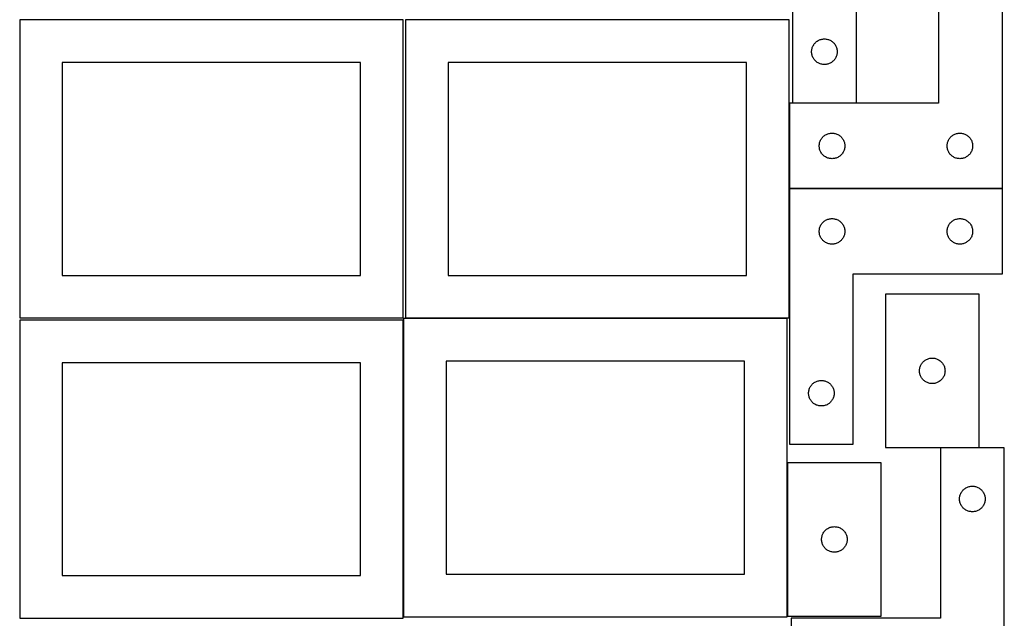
# Model space of a CAD drawing. Header units: millimetres. Extents: x 7 to 1243, y 7 to 2493.
# Tile 4 of 20: x 550 to 1243, y 430 to 851. Entities that reach past the tile are written whole.
import ezdxf

# ---------------------------------------------------------------- set-up
doc = ezdxf.new("R2010")
doc.units = ezdxf.units.MM
doc.layers.add('COMMON', color=5, linetype='CONTINUOUS', true_color=0x0000ff)
doc.layers.add('CUT', color=7, linetype='CONTINUOUS', true_color=0x000000)

msp = doc.modelspace()

# ---------------------------------------------------------------- linework, layer by layer
at = {"layer": 'COMMON'}
for p, q in [((1241.332885, 732.172326), (1091.332885, 732.172326)), ((1089.889366, 539.0918), (1089.889366, 431.0918))]:
    msp.add_line(p, q, dxfattribs=at)
at = {"layer": 'CUT'}
for p, q in [((1093.487454, 972.617057), (1093.487454, 792.617057)), ((1138.487454, 792.617057), (1138.487454, 912.617057)), ((1196.332885, 912.272326), (1196.332885, 792.272326)), ((1241.332885, 732.272326), (1241.332885, 912.272326)), ((819.562864, 851.083864), (549.562864, 851.083864)), ((549.562864, 851.083864), (549.562864, 641.083864)), ((819.562864, 641.083864), (819.562864, 851.083864)), ((1091.083738, 851.083864), (821.083738, 851.083864)), ((821.083738, 851.083864), (821.083738, 641.083864)), ((1091.083738, 641.083864), (1091.083738, 851.083864)), ((1107.465083, 831.510013), (1107.672538, 832.061208)), ((1107.672538, 832.061208), (1107.915599, 832.597656)), ((1107.915599, 832.597656), (1108.193225, 833.117057)), ((1108.193225, 833.117057), (1108.504228, 833.617189)), ((1108.504228, 833.617189), (1108.847274, 834.09591)), ((1108.847274, 834.09591), (1109.220896, 834.55117)), ((1109.220896, 834.55117), (1109.623493, 834.981018)), ((1109.623493, 834.981018), (1110.053342, 835.383616)), ((1110.053342, 835.383616), (1110.508601, 835.757237)), ((1110.508601, 835.757237), (1110.987322, 836.100284)), ((1110.987322, 836.100284), (1111.487454, 836.411286)), ((1111.487454, 836.411286), (1112.006856, 836.688912)), ((1112.006856, 836.688912), (1112.543303, 836.931973)), ((1112.543303, 836.931973), (1113.094499, 837.139429)), ((1113.094499, 837.139429), (1113.658083, 837.31039)), ((1113.658083, 837.31039), (1114.231641, 837.444125)), ((1114.231641, 837.444125), (1114.812718, 837.540061)), ((1114.812718, 837.540061), (1115.398826, 837.597788)), ((1115.398826, 837.597788), (1115.987454, 837.617057)), ((1115.987454, 837.617057), (1116.576082, 837.597788)), ((1116.576082, 837.597788), (1117.16219, 837.540061)), ((1117.16219, 837.540061), (1117.743267, 837.444125)), ((1117.743267, 837.444125), (1118.316826, 837.31039)), ((1118.316826, 837.31039), (1118.880409, 837.139429)), ((1118.880409, 837.139429), (1119.431605, 836.931973)), ((1119.431605, 836.931973), (1119.968052, 836.688912)), ((1119.968052, 836.688912), (1120.487454, 836.411286)), ((1120.487454, 836.411286), (1120.987586, 836.100284)), ((1120.987586, 836.100284), (1121.466307, 835.757237)), ((1121.466307, 835.757237), (1121.921566, 835.383616)), ((1121.921566, 835.383616), (1122.351415, 834.981018)), ((1122.351415, 834.981018), (1122.754012, 834.55117)), ((1122.754012, 834.55117), (1123.127634, 834.09591)), ((1123.127634, 834.09591), (1123.470681, 833.617189)), ((1123.470681, 833.617189), (1123.781683, 833.117057)), ((1123.781683, 833.117057), (1124.059309, 832.597656)), ((1124.059309, 832.597656), (1124.30237, 832.061208)), ((1124.30237, 832.061208), (1124.509825, 831.510013)), ((1106.987454, 828.617057), (1107.006724, 829.205686)), ((1107.006724, 828.028429), (1106.987454, 828.617057)), ((1107.006724, 829.205686), (1107.06445, 829.791793)), ((1107.06445, 827.442322), (1107.006724, 828.028429)), ((1107.06445, 829.791793), (1107.160387, 830.37287)), ((1107.160387, 826.861245), (1107.06445, 827.442322)), ((1107.160387, 830.37287), (1107.294122, 830.946429)), ((1107.294122, 826.287686), (1107.160387, 826.861245)), ((1107.294122, 830.946429), (1107.465083, 831.510013)), ((1107.465083, 825.724102), (1107.294122, 826.287686)), ((1107.672538, 825.172907), (1107.465083, 825.724102)), ((1107.915599, 824.636459), (1107.672538, 825.172907)), ((1124.30237, 825.172907), (1124.059309, 824.636459)), ((1124.509825, 825.724102), (1124.30237, 825.172907)), ((1124.509825, 831.510013), (1124.680787, 830.946429)), ((1124.680787, 826.287686), (1124.509825, 825.724102)), ((1124.680787, 830.946429), (1124.814522, 830.37287)), ((1124.814522, 826.861245), (1124.680787, 826.287686)), ((1124.814522, 830.37287), (1124.910458, 829.791793)), ((1124.910458, 827.442322), (1124.814522, 826.861245)), ((1124.910458, 829.791793), (1124.968184, 829.205686)), ((1124.968184, 828.028429), (1124.910458, 827.442322)), ((1124.968184, 829.205686), (1124.987454, 828.617057)), ((1124.987454, 828.617057), (1124.968184, 828.028429)), ((789.562864, 821.083864), (579.562864, 821.083864)), ((579.562864, 821.083864), (579.562864, 671.083864)), ((789.562864, 671.083864), (789.562864, 821.083864)), ((1061.083738, 821.083864), (851.083738, 821.083864)), ((851.083738, 821.083864), (851.083738, 671.083864)), ((1061.083738, 671.083864), (1061.083738, 821.083864)), ((1108.193225, 824.117057), (1107.915599, 824.636459)), ((1108.504228, 823.616925), (1108.193225, 824.117057)), ((1108.847274, 823.138205), (1108.504228, 823.616925)), ((1109.220896, 822.682945), (1108.847274, 823.138205)), ((1109.623493, 822.253096), (1109.220896, 822.682945)), ((1110.053342, 821.850499), (1109.623493, 822.253096)), ((1110.508601, 821.476877), (1110.053342, 821.850499)), ((1110.987322, 821.133831), (1110.508601, 821.476877)), ((1111.487454, 820.822829), (1110.987322, 821.133831)), ((1112.006856, 820.545203), (1111.487454, 820.822829)), ((1112.543303, 820.302142), (1112.006856, 820.545203)), ((1113.094499, 820.094686), (1112.543303, 820.302142)), ((1113.658083, 819.923725), (1113.094499, 820.094686)), ((1114.231641, 819.78999), (1113.658083, 819.923725)), ((1114.812718, 819.694054), (1114.231641, 819.78999)), ((1115.398826, 819.636327), (1114.812718, 819.694054)), ((1115.987454, 819.617057), (1115.398826, 819.636327)), ((1116.576082, 819.636327), (1115.987454, 819.617057)), ((1117.16219, 819.694054), (1116.576082, 819.636327)), ((1117.743267, 819.78999), (1117.16219, 819.694054)), ((1118.316826, 819.923725), (1117.743267, 819.78999)), ((1118.880409, 820.094686), (1118.316826, 819.923725)), ((1119.431605, 820.302142), (1118.880409, 820.094686)), ((1119.968052, 820.545203), (1119.431605, 820.302142)), ((1120.487454, 820.822829), (1119.968052, 820.545203)), ((1120.987586, 821.133831), (1120.487454, 820.822829)), ((1121.466307, 821.476877), (1120.987586, 821.133831)), ((1121.921566, 821.850499), (1121.466307, 821.476877)), ((1122.351415, 822.253096), (1121.921566, 821.850499)), ((1122.754012, 822.682945), (1122.351415, 822.253096)), ((1123.127634, 823.138205), (1122.754012, 822.682945)), ((1123.470681, 823.616925), (1123.127634, 823.138205)), ((1123.781683, 824.117057), (1123.470681, 823.616925)), ((1124.059309, 824.636459), (1123.781683, 824.117057)), ((1196.332885, 792.272326), (1091.332885, 792.272326)), ((1091.332885, 792.272326), (1091.332885, 732.272326)), ((1093.487454, 792.617057), (1138.487454, 792.617057)), ((1115.398772, 769.038884), (1115.854032, 769.412506)), ((1115.854032, 769.412506), (1116.332753, 769.755553)), ((1116.332753, 769.755553), (1116.832885, 770.066555)), ((1116.832885, 770.066555), (1117.352286, 770.344181)), ((1117.352286, 770.344181), (1117.888734, 770.587242)), ((1117.888734, 770.587242), (1118.439929, 770.794697)), ((1118.439929, 770.794697), (1119.003513, 770.965658)), ((1119.003513, 770.965658), (1119.577072, 771.099394)), ((1119.577072, 771.099394), (1120.158149, 771.19533)), ((1120.158149, 771.19533), (1120.744256, 771.253056)), ((1120.744256, 771.253056), (1121.332885, 771.272326)), ((1121.332885, 771.272326), (1121.921513, 771.253056)), ((1121.921513, 771.253056), (1122.50762, 771.19533)), ((1122.50762, 771.19533), (1123.088698, 771.099394)), ((1123.088698, 771.099394), (1123.662256, 770.965658)), ((1123.662256, 770.965658), (1124.22584, 770.794697)), ((1124.22584, 770.794697), (1124.777036, 770.587242)), ((1124.777036, 770.587242), (1125.313483, 770.344181)), ((1125.313483, 770.344181), (1125.832885, 770.066555)), ((1125.832885, 770.066555), (1126.333017, 769.755553)), ((1126.333017, 769.755553), (1126.811737, 769.412506)), ((1126.811737, 769.412506), (1127.266997, 769.038884)), ((1205.398772, 769.038884), (1205.854032, 769.412506)), ((1205.854032, 769.412506), (1206.332753, 769.755553)), ((1206.332753, 769.755553), (1206.832885, 770.066555)), ((1206.832885, 770.066555), (1207.352286, 770.344181)), ((1207.352286, 770.344181), (1207.888734, 770.587242)), ((1207.888734, 770.587242), (1208.439929, 770.794697)), ((1208.439929, 770.794697), (1209.003513, 770.965658)), ((1209.003513, 770.965658), (1209.577072, 771.099394)), ((1209.577072, 771.099394), (1210.158149, 771.19533)), ((1210.158149, 771.19533), (1210.744256, 771.253056)), ((1210.744256, 771.253056), (1211.332885, 771.272326)), ((1211.332885, 771.272326), (1211.921513, 771.253056)), ((1211.921513, 771.253056), (1212.50762, 771.19533)), ((1212.50762, 771.19533), (1213.088698, 771.099394)), ((1213.088698, 771.099394), (1213.662256, 770.965658)), ((1213.662256, 770.965658), (1214.22584, 770.794697)), ((1214.22584, 770.794697), (1214.777036, 770.587242)), ((1214.777036, 770.587242), (1215.313483, 770.344181)), ((1215.313483, 770.344181), (1215.832885, 770.066555)), ((1215.832885, 770.066555), (1216.333017, 769.755553)), ((1216.333017, 769.755553), (1216.811737, 769.412506)), ((1216.811737, 769.412506), (1217.266997, 769.038884)), ((1112.332885, 762.272326), (1112.352154, 762.860954)), ((1112.352154, 762.860954), (1112.409881, 763.447062)), ((1112.409881, 763.447062), (1112.505817, 764.028139)), ((1112.505817, 764.028139), (1112.639552, 764.601697)), ((1112.639552, 764.601697), (1112.810513, 765.165281)), ((1112.810513, 765.165281), (1113.017969, 765.716477)), ((1113.017969, 765.716477), (1113.26103, 766.252924)), ((1113.26103, 766.252924), (1113.538656, 766.772326)), ((1113.538656, 766.772326), (1113.849658, 767.272458)), ((1113.849658, 767.272458), (1114.192705, 767.751179)), ((1114.192705, 767.751179), (1114.566326, 768.206438)), ((1114.566326, 768.206438), (1114.968924, 768.636287)), ((1114.968924, 768.636287), (1115.398772, 769.038884)), ((1127.266997, 769.038884), (1127.696846, 768.636287)), ((1127.696846, 768.636287), (1128.099443, 768.206438)), ((1128.099443, 768.206438), (1128.473065, 767.751179)), ((1128.473065, 767.751179), (1128.816111, 767.272458)), ((1128.816111, 767.272458), (1129.127113, 766.772326)), ((1129.127113, 766.772326), (1129.404739, 766.252924)), ((1129.404739, 766.252924), (1129.6478, 765.716477)), ((1129.6478, 765.716477), (1129.855256, 765.165281)), ((1129.855256, 765.165281), (1130.026217, 764.601697)), ((1130.026217, 764.601697), (1130.159952, 764.028139)), ((1130.159952, 764.028139), (1130.255888, 763.447062)), ((1130.255888, 763.447062), (1130.313615, 762.860954)), ((1130.313615, 762.860954), (1130.332885, 762.272326)), ((1202.332885, 762.272326), (1202.352154, 762.860954)), ((1202.352154, 762.860954), (1202.409881, 763.447062)), ((1202.409881, 763.447062), (1202.505817, 764.028139)), ((1202.505817, 764.028139), (1202.639552, 764.601697)), ((1202.639552, 764.601697), (1202.810513, 765.165281)), ((1202.810513, 765.165281), (1203.017969, 765.716477)), ((1203.017969, 765.716477), (1203.26103, 766.252924)), ((1203.26103, 766.252924), (1203.538656, 766.772326)), ((1203.538656, 766.772326), (1203.849658, 767.272458)), ((1203.849658, 767.272458), (1204.192705, 767.751179)), ((1204.192705, 767.751179), (1204.566326, 768.206438)), ((1204.566326, 768.206438), (1204.968924, 768.636287)), ((1204.968924, 768.636287), (1205.398772, 769.038884)), ((1217.266997, 769.038884), (1217.696846, 768.636287)), ((1217.696846, 768.636287), (1218.099443, 768.206438)), ((1218.099443, 768.206438), (1218.473065, 767.751179)), ((1218.473065, 767.751179), (1218.816111, 767.272458)), ((1218.816111, 767.272458), (1219.127113, 766.772326)), ((1219.127113, 766.772326), (1219.404739, 766.252924)), ((1219.404739, 766.252924), (1219.6478, 765.716477)), ((1219.6478, 765.716477), (1219.855256, 765.165281)), ((1219.855256, 765.165281), (1220.026217, 764.601697)), ((1220.026217, 764.601697), (1220.159952, 764.028139)), ((1220.159952, 764.028139), (1220.255888, 763.447062)), ((1220.255888, 763.447062), (1220.313615, 762.860954)), ((1220.313615, 762.860954), (1220.332885, 762.272326)), ((1112.352154, 761.683698), (1112.332885, 762.272326)), ((1112.409881, 761.09759), (1112.352154, 761.683698)), ((1112.505817, 760.516513), (1112.409881, 761.09759)), ((1112.639552, 759.942955), (1112.505817, 760.516513)), ((1112.810513, 759.379371), (1112.639552, 759.942955)), ((1113.017969, 758.828175), (1112.810513, 759.379371)), ((1113.26103, 758.291728), (1113.017969, 758.828175)), ((1113.538656, 757.772326), (1113.26103, 758.291728)), ((1113.849658, 757.272194), (1113.538656, 757.772326)), ((1114.192705, 756.793473), (1113.849658, 757.272194)), ((1114.566326, 756.338214), (1114.192705, 756.793473)), ((1114.968924, 755.908365), (1114.566326, 756.338214)), ((1115.398772, 755.505768), (1114.968924, 755.908365)), ((1115.854032, 755.132146), (1115.398772, 755.505768)), ((1127.266997, 755.505768), (1126.811737, 755.132146)), ((1127.696846, 755.908365), (1127.266997, 755.505768)), ((1128.099443, 756.338214), (1127.696846, 755.908365)), ((1128.473065, 756.793473), (1128.099443, 756.338214)), ((1128.816111, 757.272194), (1128.473065, 756.793473)), ((1129.127113, 757.772326), (1128.816111, 757.272194)), ((1129.404739, 758.291728), (1129.127113, 757.772326)), ((1129.6478, 758.828175), (1129.404739, 758.291728)), ((1129.855256, 759.379371), (1129.6478, 758.828175)), ((1130.026217, 759.942955), (1129.855256, 759.379371)), ((1130.159952, 760.516513), (1130.026217, 759.942955)), ((1130.255888, 761.09759), (1130.159952, 760.516513)), ((1130.313615, 761.683698), (1130.255888, 761.09759)), ((1130.332885, 762.272326), (1130.313615, 761.683698)), ((1202.352154, 761.683698), (1202.332885, 762.272326)), ((1202.409881, 761.09759), (1202.352154, 761.683698)), ((1202.505817, 760.516513), (1202.409881, 761.09759)), ((1202.639552, 759.942955), (1202.505817, 760.516513)), ((1202.810513, 759.379371), (1202.639552, 759.942955)), ((1203.017969, 758.828175), (1202.810513, 759.379371)), ((1203.26103, 758.291728), (1203.017969, 758.828175)), ((1203.538656, 757.772326), (1203.26103, 758.291728)), ((1203.849658, 757.272194), (1203.538656, 757.772326)), ((1204.192705, 756.793473), (1203.849658, 757.272194)), ((1204.566326, 756.338214), (1204.192705, 756.793473)), ((1204.968924, 755.908365), (1204.566326, 756.338214)), ((1205.398772, 755.505768), (1204.968924, 755.908365)), ((1205.854032, 755.132146), (1205.398772, 755.505768)), ((1217.266997, 755.505768), (1216.811737, 755.132146)), ((1217.696846, 755.908365), (1217.266997, 755.505768)), ((1218.099443, 756.338214), (1217.696846, 755.908365)), ((1218.473065, 756.793473), (1218.099443, 756.338214)), ((1218.816111, 757.272194), (1218.473065, 756.793473)), ((1219.127113, 757.772326), (1218.816111, 757.272194)), ((1219.404739, 758.291728), (1219.127113, 757.772326)), ((1219.6478, 758.828175), (1219.404739, 758.291728)), ((1219.855256, 759.379371), (1219.6478, 758.828175)), ((1220.026217, 759.942955), (1219.855256, 759.379371)), ((1220.159952, 760.516513), (1220.026217, 759.942955)), ((1220.255888, 761.09759), (1220.159952, 760.516513)), ((1220.313615, 761.683698), (1220.255888, 761.09759)), ((1220.332885, 762.272326), (1220.313615, 761.683698)), ((1116.332753, 754.789099), (1115.854032, 755.132146)), ((1116.832885, 754.478097), (1116.332753, 754.789099)), ((1117.352286, 754.200471), (1116.832885, 754.478097)), ((1117.888734, 753.95741), (1117.352286, 754.200471)), ((1118.439929, 753.749955), (1117.888734, 753.95741)), ((1119.003513, 753.578994), (1118.439929, 753.749955)), ((1119.577072, 753.445258), (1119.003513, 753.578994)), ((1120.158149, 753.349322), (1119.577072, 753.445258)), ((1120.744256, 753.291596), (1120.158149, 753.349322)), ((1121.332885, 753.272326), (1120.744256, 753.291596)), ((1121.921513, 753.291596), (1121.332885, 753.272326)), ((1122.50762, 753.349322), (1121.921513, 753.291596)), ((1123.088698, 753.445258), (1122.50762, 753.349322)), ((1123.662256, 753.578994), (1123.088698, 753.445258)), ((1124.22584, 753.749955), (1123.662256, 753.578994)), ((1124.777036, 753.95741), (1124.22584, 753.749955)), ((1125.313483, 754.200471), (1124.777036, 753.95741)), ((1125.832885, 754.478097), (1125.313483, 754.200471)), ((1126.333017, 754.789099), (1125.832885, 754.478097)), ((1126.811737, 755.132146), (1126.333017, 754.789099)), ((1206.332753, 754.789099), (1205.854032, 755.132146)), ((1206.832885, 754.478097), (1206.332753, 754.789099)), ((1207.352286, 754.200471), (1206.832885, 754.478097)), ((1207.888734, 753.95741), (1207.352286, 754.200471)), ((1208.439929, 753.749955), (1207.888734, 753.95741)), ((1209.003513, 753.578994), (1208.439929, 753.749955)), ((1209.577072, 753.445258), (1209.003513, 753.578994)), ((1210.158149, 753.349322), (1209.577072, 753.445258)), ((1210.744256, 753.291596), (1210.158149, 753.349322)), ((1211.332885, 753.272326), (1210.744256, 753.291596)), ((1211.921513, 753.291596), (1211.332885, 753.272326)), ((1212.50762, 753.349322), (1211.921513, 753.291596)), ((1213.088698, 753.445258), (1212.50762, 753.349322)), ((1213.662256, 753.578994), (1213.088698, 753.445258)), ((1214.22584, 753.749955), (1213.662256, 753.578994)), ((1214.777036, 753.95741), (1214.22584, 753.749955)), ((1215.313483, 754.200471), (1214.777036, 753.95741)), ((1215.832885, 754.478097), (1215.313483, 754.200471)), ((1216.333017, 754.789099), (1215.832885, 754.478097)), ((1216.811737, 755.132146), (1216.333017, 754.789099)), ((1091.332885, 732.272326), (1241.332885, 732.272326)), ((1091.332885, 732.072325), (1091.332885, 552.072325)), ((1241.332885, 732.072325), (1091.332885, 732.072325)), ((1241.332885, 672.072325), (1241.332885, 732.072325)), ((1113.538656, 706.572325), (1113.849658, 707.072457)), ((1113.849658, 707.072457), (1114.192705, 707.551178)), ((1114.192705, 707.551178), (1114.566326, 708.006437)), ((1114.566326, 708.006437), (1114.968924, 708.436286)), ((1114.968924, 708.436286), (1115.398772, 708.838883)), ((1115.398772, 708.838883), (1115.854032, 709.212505)), ((1115.854032, 709.212505), (1116.332753, 709.555552)), ((1116.332753, 709.555552), (1116.832885, 709.866554)), ((1116.832885, 709.866554), (1117.352286, 710.14418)), ((1117.352286, 710.14418), (1117.888734, 710.387241)), ((1117.888734, 710.387241), (1118.439929, 710.594696)), ((1118.439929, 710.594696), (1119.003513, 710.765657)), ((1119.003513, 710.765657), (1119.577072, 710.899393)), ((1119.577072, 710.899393), (1120.158149, 710.995329)), ((1120.158149, 710.995329), (1120.744256, 711.053055)), ((1120.744256, 711.053055), (1121.332885, 711.072325)), ((1121.332885, 711.072325), (1121.921513, 711.053055)), ((1121.921513, 711.053055), (1122.50762, 710.995329)), ((1122.50762, 710.995329), (1123.088698, 710.899393)), ((1123.088698, 710.899393), (1123.662256, 710.765657)), ((1123.662256, 710.765657), (1124.22584, 710.594696)), ((1124.22584, 710.594696), (1124.777036, 710.387241)), ((1124.777036, 710.387241), (1125.313483, 710.14418)), ((1125.313483, 710.14418), (1125.832885, 709.866554)), ((1125.832885, 709.866554), (1126.333017, 709.555552)), ((1126.333017, 709.555552), (1126.811737, 709.212505)), ((1126.811737, 709.212505), (1127.266997, 708.838883)), ((1127.266997, 708.838883), (1127.696846, 708.436286)), ((1127.696846, 708.436286), (1128.099443, 708.006437)), ((1128.099443, 708.006437), (1128.473065, 707.551178)), ((1128.473065, 707.551178), (1128.816111, 707.072457)), ((1128.816111, 707.072457), (1129.127113, 706.572325)), ((1203.538656, 706.572325), (1203.849658, 707.072457)), ((1203.849658, 707.072457), (1204.192705, 707.551178)), ((1204.192705, 707.551178), (1204.566326, 708.006437)), ((1204.566326, 708.006437), (1204.968924, 708.436286)), ((1204.968924, 708.436286), (1205.398772, 708.838883)), ((1205.398772, 708.838883), (1205.854032, 709.212505)), ((1205.854032, 709.212505), (1206.332753, 709.555552)), ((1206.332753, 709.555552), (1206.832885, 709.866554)), ((1206.832885, 709.866554), (1207.352286, 710.14418)), ((1207.352286, 710.14418), (1207.888734, 710.387241)), ((1207.888734, 710.387241), (1208.439929, 710.594696)), ((1208.439929, 710.594696), (1209.003513, 710.765657)), ((1209.003513, 710.765657), (1209.577072, 710.899393)), ((1209.577072, 710.899393), (1210.158149, 710.995329)), ((1210.158149, 710.995329), (1210.744256, 711.053055)), ((1210.744256, 711.053055), (1211.332885, 711.072325)), ((1211.332885, 711.072325), (1211.921513, 711.053055)), ((1211.921513, 711.053055), (1212.50762, 710.995329)), ((1212.50762, 710.995329), (1213.088698, 710.899393)), ((1213.088698, 710.899393), (1213.662256, 710.765657)), ((1213.662256, 710.765657), (1214.22584, 710.594696)), ((1214.22584, 710.594696), (1214.777036, 710.387241)), ((1214.777036, 710.387241), (1215.313483, 710.14418)), ((1215.313483, 710.14418), (1215.832885, 709.866554)), ((1215.832885, 709.866554), (1216.333017, 709.555552)), ((1216.333017, 709.555552), (1216.811737, 709.212505)), ((1216.811737, 709.212505), (1217.266997, 708.838883)), ((1217.266997, 708.838883), (1217.696846, 708.436286)), ((1217.696846, 708.436286), (1218.099443, 708.006437)), ((1218.099443, 708.006437), (1218.473065, 707.551178)), ((1218.473065, 707.551178), (1218.816111, 707.072457)), ((1218.816111, 707.072457), (1219.127113, 706.572325)), ((1112.332885, 702.072325), (1112.352154, 702.660953)), ((1112.352154, 701.483697), (1112.332885, 702.072325)), ((1112.352154, 702.660953), (1112.409881, 703.247061)), ((1112.409881, 700.897589), (1112.352154, 701.483697)), ((1112.409881, 703.247061), (1112.505817, 703.828138)), ((1112.505817, 700.316512), (1112.409881, 700.897589)), ((1112.505817, 703.828138), (1112.639552, 704.401696)), ((1112.639552, 699.742954), (1112.505817, 700.316512)), ((1112.639552, 704.401696), (1112.810513, 704.96528)), ((1112.810513, 704.96528), (1113.017969, 705.516476)), ((1113.017969, 705.516476), (1113.26103, 706.052923)), ((1113.26103, 706.052923), (1113.538656, 706.572325)), ((1129.127113, 706.572325), (1129.404739, 706.052923)), ((1129.404739, 706.052923), (1129.6478, 705.516476)), ((1129.6478, 705.516476), (1129.855256, 704.96528)), ((1129.855256, 704.96528), (1130.026217, 704.401696)), ((1130.026217, 704.401696), (1130.159952, 703.828138)), ((1130.159952, 700.316512), (1130.026217, 699.742954)), ((1130.159952, 703.828138), (1130.255888, 703.247061)), ((1130.255888, 700.897589), (1130.159952, 700.316512)), ((1130.255888, 703.247061), (1130.313615, 702.660953)), ((1130.313615, 701.483697), (1130.255888, 700.897589)), ((1130.313615, 702.660953), (1130.332885, 702.072325)), ((1130.332885, 702.072325), (1130.313615, 701.483697)), ((1202.332885, 702.072325), (1202.352154, 702.660953)), ((1202.352154, 701.483697), (1202.332885, 702.072325)), ((1202.352154, 702.660953), (1202.409881, 703.247061)), ((1202.409881, 700.897589), (1202.352154, 701.483697)), ((1202.409881, 703.247061), (1202.505817, 703.828138)), ((1202.505817, 700.316512), (1202.409881, 700.897589)), ((1202.505817, 703.828138), (1202.639552, 704.401696)), ((1202.639552, 699.742954), (1202.505817, 700.316512)), ((1202.639552, 704.401696), (1202.810513, 704.96528)), ((1202.810513, 704.96528), (1203.017969, 705.516476)), ((1203.017969, 705.516476), (1203.26103, 706.052923)), ((1203.26103, 706.052923), (1203.538656, 706.572325)), ((1219.127113, 706.572325), (1219.404739, 706.052923)), ((1219.404739, 706.052923), (1219.6478, 705.516476)), ((1219.6478, 705.516476), (1219.855256, 704.96528)), ((1219.855256, 704.96528), (1220.026217, 704.401696)), ((1220.026217, 704.401696), (1220.159952, 703.828138)), ((1220.159952, 700.316512), (1220.026217, 699.742954)), ((1220.159952, 703.828138), (1220.255888, 703.247061)), ((1220.255888, 700.897589), (1220.159952, 700.316512)), ((1220.255888, 703.247061), (1220.313615, 702.660953)), ((1220.313615, 701.483697), (1220.255888, 700.897589)), ((1220.313615, 702.660953), (1220.332885, 702.072325)), ((1220.332885, 702.072325), (1220.313615, 701.483697)), ((1112.810513, 699.17937), (1112.639552, 699.742954)), ((1113.017969, 698.628174), (1112.810513, 699.17937)), ((1113.26103, 698.091727), (1113.017969, 698.628174)), ((1113.538656, 697.572325), (1113.26103, 698.091727)), ((1113.849658, 697.072193), (1113.538656, 697.572325)), ((1114.192705, 696.593472), (1113.849658, 697.072193)), ((1114.566326, 696.138213), (1114.192705, 696.593472)), ((1114.968924, 695.708364), (1114.566326, 696.138213)), ((1115.398772, 695.305767), (1114.968924, 695.708364)), ((1115.854032, 694.932145), (1115.398772, 695.305767)), ((1116.332753, 694.589098), (1115.854032, 694.932145)), ((1116.832885, 694.278096), (1116.332753, 694.589098)), ((1117.352286, 694.00047), (1116.832885, 694.278096)), ((1117.888734, 693.757409), (1117.352286, 694.00047)), ((1118.439929, 693.549954), (1117.888734, 693.757409)), ((1119.003513, 693.378993), (1118.439929, 693.549954)), ((1119.577072, 693.245257), (1119.003513, 693.378993)), ((1120.158149, 693.149321), (1119.577072, 693.245257)), ((1120.744256, 693.091595), (1120.158149, 693.149321)), ((1121.332885, 693.072325), (1120.744256, 693.091595)), ((1121.921513, 693.091595), (1121.332885, 693.072325)), ((1122.50762, 693.149321), (1121.921513, 693.091595)), ((1123.088698, 693.245257), (1122.50762, 693.149321)), ((1123.662256, 693.378993), (1123.088698, 693.245257)), ((1124.22584, 693.549954), (1123.662256, 693.378993)), ((1124.777036, 693.757409), (1124.22584, 693.549954)), ((1125.313483, 694.00047), (1124.777036, 693.757409)), ((1125.832885, 694.278096), (1125.313483, 694.00047)), ((1126.333017, 694.589098), (1125.832885, 694.278096)), ((1126.811737, 694.932145), (1126.333017, 694.589098)), ((1127.266997, 695.305767), (1126.811737, 694.932145)), ((1127.696846, 695.708364), (1127.266997, 695.305767)), ((1128.099443, 696.138213), (1127.696846, 695.708364)), ((1128.473065, 696.593472), (1128.099443, 696.138213)), ((1128.816111, 697.072193), (1128.473065, 696.593472)), ((1129.127113, 697.572325), (1128.816111, 697.072193)), ((1129.404739, 698.091727), (1129.127113, 697.572325)), ((1129.6478, 698.628174), (1129.404739, 698.091727)), ((1129.855256, 699.17937), (1129.6478, 698.628174)), ((1130.026217, 699.742954), (1129.855256, 699.17937)), ((1202.810513, 699.17937), (1202.639552, 699.742954)), ((1203.017969, 698.628174), (1202.810513, 699.17937)), ((1203.26103, 698.091727), (1203.017969, 698.628174)), ((1203.538656, 697.572325), (1203.26103, 698.091727)), ((1203.849658, 697.072193), (1203.538656, 697.572325)), ((1204.192705, 696.593472), (1203.849658, 697.072193)), ((1204.566326, 696.138213), (1204.192705, 696.593472)), ((1204.968924, 695.708364), (1204.566326, 696.138213)), ((1205.398772, 695.305767), (1204.968924, 695.708364)), ((1205.854032, 694.932145), (1205.398772, 695.305767)), ((1206.332753, 694.589098), (1205.854032, 694.932145)), ((1206.832885, 694.278096), (1206.332753, 694.589098)), ((1207.352286, 694.00047), (1206.832885, 694.278096)), ((1207.888734, 693.757409), (1207.352286, 694.00047)), ((1208.439929, 693.549954), (1207.888734, 693.757409)), ((1209.003513, 693.378993), (1208.439929, 693.549954)), ((1209.577072, 693.245257), (1209.003513, 693.378993)), ((1210.158149, 693.149321), (1209.577072, 693.245257)), ((1210.744256, 693.091595), (1210.158149, 693.149321)), ((1211.332885, 693.072325), (1210.744256, 693.091595)), ((1211.921513, 693.091595), (1211.332885, 693.072325)), ((1212.50762, 693.149321), (1211.921513, 693.091595)), ((1213.088698, 693.245257), (1212.50762, 693.149321)), ((1213.662256, 693.378993), (1213.088698, 693.245257)), ((1214.22584, 693.549954), (1213.662256, 693.378993)), ((1214.777036, 693.757409), (1214.22584, 693.549954)), ((1215.313483, 694.00047), (1214.777036, 693.757409)), ((1215.832885, 694.278096), (1215.313483, 694.00047)), ((1216.333017, 694.589098), (1215.832885, 694.278096)), ((1216.811737, 694.932145), (1216.333017, 694.589098)), ((1217.266997, 695.305767), (1216.811737, 694.932145)), ((1217.696846, 695.708364), (1217.266997, 695.305767)), ((1218.099443, 696.138213), (1217.696846, 695.708364)), ((1218.473065, 696.593472), (1218.099443, 696.138213)), ((1218.816111, 697.072193), (1218.473065, 696.593472)), ((1219.127113, 697.572325), (1218.816111, 697.072193)), ((1219.404739, 698.091727), (1219.127113, 697.572325)), ((1219.6478, 698.628174), (1219.404739, 698.091727)), ((1219.855256, 699.17937), (1219.6478, 698.628174)), ((1220.026217, 699.742954), (1219.855256, 699.17937)), ((579.562864, 671.083864), (789.562864, 671.083864)), ((851.083738, 671.083864), (1061.083738, 671.083864)), ((1136.332885, 552.072325), (1136.332885, 672.072325)), ((1136.332885, 672.072325), (1241.332885, 672.072325)), ((1158.868915, 657.83313), (1158.868915, 549.83313)), ((1224.868915, 657.83313), (1158.868915, 657.83313)), ((1224.868915, 549.83313), (1224.868915, 657.83313)), ((549.562864, 641.083864), (819.562864, 641.083864)), ((819.562864, 639.562929), (549.562864, 639.562929)), ((549.562864, 639.562929), (549.562864, 429.562929)), ((819.562864, 429.562929), (819.562864, 639.562929)), ((1089.789366, 640.644045), (819.789366, 640.644045)), ((819.789366, 640.644045), (819.789366, 430.644045)), ((821.083738, 641.083864), (1091.083738, 641.083864)), ((1089.789366, 430.644045), (1089.789366, 640.644045)), ((1059.789366, 610.644045), (849.789366, 610.644045)), ((849.789366, 610.644045), (849.789366, 460.644045)), ((1059.789366, 460.644045), (1059.789366, 610.644045)), ((1185.102357, 609.767243), (1185.504954, 610.197091)), ((1185.504954, 610.197091), (1185.934803, 610.599688)), ((1185.934803, 610.599688), (1186.390062, 610.97331)), ((1186.390062, 610.97331), (1186.868783, 611.316357)), ((1186.868783, 611.316357), (1187.368915, 611.627359)), ((1187.368915, 611.627359), (1187.888317, 611.904985)), ((1187.888317, 611.904985), (1188.424764, 612.148046)), ((1188.424764, 612.148046), (1188.97596, 612.355501)), ((1188.97596, 612.355501), (1189.539544, 612.526463)), ((1189.539544, 612.526463), (1190.113102, 612.660198)), ((1190.113102, 612.660198), (1190.69418, 612.756134)), ((1190.69418, 612.756134), (1191.280287, 612.81386)), ((1191.280287, 612.81386), (1191.868915, 612.83313)), ((1191.868915, 612.83313), (1192.457543, 612.81386)), ((1192.457543, 612.81386), (1193.043651, 612.756134)), ((1193.043651, 612.756134), (1193.624728, 612.660198)), ((1193.624728, 612.660198), (1194.198287, 612.526463)), ((1194.198287, 612.526463), (1194.76187, 612.355501)), ((1194.76187, 612.355501), (1195.313066, 612.148046)), ((1195.313066, 612.148046), (1195.849513, 611.904985)), ((1195.849513, 611.904985), (1196.368915, 611.627359)), ((1196.368915, 611.627359), (1196.869047, 611.316357)), ((1196.869047, 611.316357), (1197.347768, 610.97331)), ((1197.347768, 610.97331), (1197.803028, 610.599688)), ((1197.803028, 610.599688), (1198.232876, 610.197091)), ((1198.232876, 610.197091), (1198.635474, 609.767243)), ((789.562864, 609.562929), (579.562864, 609.562929)), ((579.562864, 609.562929), (579.562864, 459.562929)), ((789.562864, 459.562929), (789.562864, 609.562929)), ((1182.868915, 603.83313), (1182.888185, 604.421758)), ((1182.888185, 603.244502), (1182.868915, 603.83313)), ((1182.888185, 604.421758), (1182.945912, 605.007866)), ((1182.945912, 602.658394), (1182.888185, 603.244502)), ((1182.945912, 605.007866), (1183.041848, 605.588943)), ((1183.041848, 605.588943), (1183.175583, 606.162502)), ((1183.175583, 606.162502), (1183.346544, 606.726085)), ((1183.346544, 606.726085), (1183.553999, 607.277281)), ((1183.553999, 607.277281), (1183.797061, 607.813728)), ((1183.797061, 607.813728), (1184.074687, 608.33313)), ((1184.074687, 608.33313), (1184.385689, 608.833262)), ((1184.385689, 608.833262), (1184.728735, 609.311983)), ((1184.728735, 609.311983), (1185.102357, 609.767243)), ((1198.635474, 609.767243), (1199.009095, 609.311983)), ((1199.009095, 609.311983), (1199.352142, 608.833262)), ((1199.352142, 608.833262), (1199.663144, 608.33313)), ((1199.663144, 608.33313), (1199.94077, 607.813728)), ((1199.94077, 607.813728), (1200.183831, 607.277281)), ((1200.183831, 607.277281), (1200.391286, 606.726085)), ((1200.391286, 606.726085), (1200.562248, 606.162502)), ((1200.562248, 606.162502), (1200.695983, 605.588943)), ((1200.695983, 605.588943), (1200.791919, 605.007866)), ((1200.791919, 605.007866), (1200.849646, 604.421758)), ((1200.849646, 603.244502), (1200.791919, 602.658394)), ((1200.849646, 604.421758), (1200.868915, 603.83313)), ((1200.868915, 603.83313), (1200.849646, 603.244502)), ((1109.332885, 595.866554), (1109.852286, 596.14418)), ((1109.852286, 596.14418), (1110.388734, 596.387241)), ((1110.388734, 596.387241), (1110.939929, 596.594696)), ((1110.939929, 596.594696), (1111.503513, 596.765657)), ((1111.503513, 596.765657), (1112.077072, 596.899393)), ((1112.077072, 596.899393), (1112.658149, 596.995329)), ((1112.658149, 596.995329), (1113.244256, 597.053055)), ((1113.244256, 597.053055), (1113.832885, 597.072325)), ((1113.832885, 597.072325), (1114.421513, 597.053055)), ((1114.421513, 597.053055), (1115.00762, 596.995329)), ((1115.00762, 596.995329), (1115.588698, 596.899393)), ((1115.588698, 596.899393), (1116.162256, 596.765657)), ((1116.162256, 596.765657), (1116.72584, 596.594696)), ((1116.72584, 596.594696), (1117.277036, 596.387241)), ((1117.277036, 596.387241), (1117.813483, 596.14418)), ((1117.813483, 596.14418), (1118.332885, 595.866554)), ((1183.041848, 602.077317), (1182.945912, 602.658394)), ((1183.175583, 601.503759), (1183.041848, 602.077317)), ((1183.346544, 600.940175), (1183.175583, 601.503759)), ((1183.553999, 600.388979), (1183.346544, 600.940175)), ((1183.797061, 599.852532), (1183.553999, 600.388979)), ((1184.074687, 599.33313), (1183.797061, 599.852532)), ((1184.385689, 598.832998), (1184.074687, 599.33313)), ((1184.728735, 598.354277), (1184.385689, 598.832998)), ((1185.102357, 597.899018), (1184.728735, 598.354277)), ((1185.504954, 597.469169), (1185.102357, 597.899018)), ((1185.934803, 597.066572), (1185.504954, 597.469169)), ((1186.390062, 596.69295), (1185.934803, 597.066572)), ((1186.868783, 596.349904), (1186.390062, 596.69295)), ((1187.368915, 596.038902), (1186.868783, 596.349904)), ((1187.888317, 595.761276), (1187.368915, 596.038902)), ((1196.368915, 596.038902), (1195.849513, 595.761276)), ((1196.869047, 596.349904), (1196.368915, 596.038902)), ((1197.347768, 596.69295), (1196.869047, 596.349904)), ((1197.803028, 597.066572), (1197.347768, 596.69295)), ((1198.232876, 597.469169), (1197.803028, 597.066572)), ((1198.635474, 597.899018), (1198.232876, 597.469169)), ((1199.009095, 598.354277), (1198.635474, 597.899018)), ((1199.352142, 598.832998), (1199.009095, 598.354277)), ((1199.663144, 599.33313), (1199.352142, 598.832998)), ((1199.94077, 599.852532), (1199.663144, 599.33313)), ((1200.183831, 600.388979), (1199.94077, 599.852532)), ((1200.391286, 600.940175), (1200.183831, 600.388979)), ((1200.562248, 601.503759), (1200.391286, 600.940175)), ((1200.695983, 602.077317), (1200.562248, 601.503759)), ((1200.791919, 602.658394), (1200.695983, 602.077317)), ((1104.852154, 588.660953), (1104.909881, 589.247061)), ((1104.909881, 589.247061), (1105.005817, 589.828138)), ((1105.005817, 589.828138), (1105.139552, 590.401696)), ((1105.139552, 590.401696), (1105.310513, 590.96528)), ((1105.310513, 590.96528), (1105.517969, 591.516476)), ((1105.517969, 591.516476), (1105.76103, 592.052923)), ((1105.76103, 592.052923), (1106.038656, 592.572325)), ((1106.038656, 592.572325), (1106.349658, 593.072457)), ((1106.349658, 593.072457), (1106.692705, 593.551178)), ((1106.692705, 593.551178), (1107.066326, 594.006437)), ((1107.066326, 594.006437), (1107.468924, 594.436286)), ((1107.468924, 594.436286), (1107.898772, 594.838883)), ((1107.898772, 594.838883), (1108.354032, 595.212505)), ((1108.354032, 595.212505), (1108.832753, 595.555552)), ((1108.832753, 595.555552), (1109.332885, 595.866554)), ((1118.332885, 595.866554), (1118.833017, 595.555552)), ((1118.833017, 595.555552), (1119.311737, 595.212505)), ((1119.311737, 595.212505), (1119.766997, 594.838883)), ((1119.766997, 594.838883), (1120.196846, 594.436286)), ((1120.196846, 594.436286), (1120.599443, 594.006437)), ((1120.599443, 594.006437), (1120.973065, 593.551178)), ((1120.973065, 593.551178), (1121.316111, 593.072457)), ((1121.316111, 593.072457), (1121.627113, 592.572325)), ((1121.627113, 592.572325), (1121.904739, 592.052923)), ((1121.904739, 592.052923), (1122.1478, 591.516476)), ((1122.1478, 591.516476), (1122.355256, 590.96528)), ((1122.355256, 590.96528), (1122.526217, 590.401696)), ((1122.526217, 590.401696), (1122.659952, 589.828138)), ((1122.659952, 589.828138), (1122.755888, 589.247061)), ((1122.755888, 589.247061), (1122.813615, 588.660953)), ((1188.424764, 595.518214), (1187.888317, 595.761276)), ((1188.97596, 595.310759), (1188.424764, 595.518214)), ((1189.539544, 595.139798), (1188.97596, 595.310759)), ((1190.113102, 595.006063), (1189.539544, 595.139798)), ((1190.69418, 594.910126), (1190.113102, 595.006063)), ((1191.280287, 594.8524), (1190.69418, 594.910126)), ((1191.868915, 594.83313), (1191.280287, 594.8524)), ((1192.457543, 594.8524), (1191.868915, 594.83313)), ((1193.043651, 594.910126), (1192.457543, 594.8524)), ((1193.624728, 595.006063), (1193.043651, 594.910126)), ((1194.198287, 595.139798), (1193.624728, 595.006063)), ((1194.76187, 595.310759), (1194.198287, 595.139798)), ((1195.313066, 595.518214), (1194.76187, 595.310759)), ((1195.849513, 595.761276), (1195.313066, 595.518214)), ((1104.832885, 588.072325), (1104.852154, 588.660953)), ((1104.852154, 587.483697), (1104.832885, 588.072325)), ((1104.909881, 586.897589), (1104.852154, 587.483697)), ((1105.005817, 586.316512), (1104.909881, 586.897589)), ((1105.139552, 585.742954), (1105.005817, 586.316512)), ((1105.310513, 585.17937), (1105.139552, 585.742954)), ((1105.517969, 584.628174), (1105.310513, 585.17937)), ((1105.76103, 584.091727), (1105.517969, 584.628174)), ((1106.038656, 583.572325), (1105.76103, 584.091727)), ((1106.349658, 583.072193), (1106.038656, 583.572325)), ((1106.692705, 582.593472), (1106.349658, 583.072193)), ((1107.066326, 582.138213), (1106.692705, 582.593472)), ((1120.973065, 582.593472), (1120.599443, 582.138213)), ((1121.316111, 583.072193), (1120.973065, 582.593472)), ((1121.627113, 583.572325), (1121.316111, 583.072193)), ((1121.904739, 584.091727), (1121.627113, 583.572325)), ((1122.1478, 584.628174), (1121.904739, 584.091727)), ((1122.355256, 585.17937), (1122.1478, 584.628174)), ((1122.526217, 585.742954), (1122.355256, 585.17937)), ((1122.659952, 586.316512), (1122.526217, 585.742954)), ((1122.755888, 586.897589), (1122.659952, 586.316512)), ((1122.813615, 587.483697), (1122.755888, 586.897589)), ((1122.813615, 588.660953), (1122.832885, 588.072325)), ((1122.832885, 588.072325), (1122.813615, 587.483697)), ((1107.468924, 581.708364), (1107.066326, 582.138213)), ((1107.898772, 581.305767), (1107.468924, 581.708364)), ((1108.354032, 580.932145), (1107.898772, 581.305767)), ((1108.832753, 580.589098), (1108.354032, 580.932145)), ((1109.332885, 580.278096), (1108.832753, 580.589098)), ((1109.852286, 580.00047), (1109.332885, 580.278096)), ((1110.388734, 579.757409), (1109.852286, 580.00047)), ((1110.939929, 579.549954), (1110.388734, 579.757409)), ((1111.503513, 579.378993), (1110.939929, 579.549954)), ((1112.077072, 579.245257), (1111.503513, 579.378993)), ((1112.658149, 579.149321), (1112.077072, 579.245257)), ((1113.244256, 579.091595), (1112.658149, 579.149321)), ((1113.832885, 579.072325), (1113.244256, 579.091595)), ((1114.421513, 579.091595), (1113.832885, 579.072325)), ((1115.00762, 579.149321), (1114.421513, 579.091595)), ((1115.588698, 579.245257), (1115.00762, 579.149321)), ((1116.162256, 579.378993), (1115.588698, 579.245257)), ((1116.72584, 579.549954), (1116.162256, 579.378993)), ((1117.277036, 579.757409), (1116.72584, 579.549954)), ((1117.813483, 580.00047), (1117.277036, 579.757409)), ((1118.332885, 580.278096), (1117.813483, 580.00047)), ((1118.833017, 580.589098), (1118.332885, 580.278096)), ((1119.311737, 580.932145), (1118.833017, 580.589098)), ((1119.766997, 581.305767), (1119.311737, 580.932145)), ((1120.196846, 581.708364), (1119.766997, 581.305767)), ((1120.599443, 582.138213), (1120.196846, 581.708364)), ((1091.332885, 552.072325), (1136.332885, 552.072325)), ((1158.868915, 549.83313), (1224.868915, 549.83313)), ((1242.604737, 549.56293), (1197.604737, 549.56293)), ((1197.604737, 549.56293), (1197.604737, 429.56293)), ((1242.604737, 369.56293), (1242.604737, 549.56293)), ((1155.989367, 539.0918), (1089.989367, 539.0918)), ((1089.989367, 539.0918), (1089.989367, 431.0918)), ((1155.989367, 431.0918), (1155.989367, 539.0918)), ((1213.338179, 519.497043), (1213.740776, 519.926891)), ((1213.740776, 519.926891), (1214.170625, 520.329489)), ((1214.170625, 520.329489), (1214.625884, 520.70311)), ((1214.625884, 520.70311), (1215.104605, 521.046157)), ((1215.104605, 521.046157), (1215.604737, 521.357159)), ((1215.604737, 521.357159), (1216.124139, 521.634785)), ((1216.124139, 521.634785), (1216.660586, 521.877846)), ((1216.660586, 521.877846), (1217.211782, 522.085302)), ((1217.211782, 522.085302), (1217.775366, 522.256263)), ((1217.775366, 522.256263), (1218.348924, 522.389998)), ((1218.348924, 522.389998), (1218.930001, 522.485934)), ((1218.930001, 522.485934), (1219.516109, 522.543661)), ((1219.516109, 522.543661), (1220.104737, 522.56293)), ((1220.104737, 522.56293), (1220.693365, 522.543661)), ((1220.693365, 522.543661), (1221.279473, 522.485934)), ((1221.279473, 522.485934), (1221.86055, 522.389998)), ((1221.86055, 522.389998), (1222.434108, 522.256263)), ((1222.434108, 522.256263), (1222.997692, 522.085302)), ((1222.997692, 522.085302), (1223.548888, 521.877846)), ((1223.548888, 521.877846), (1224.085335, 521.634785)), ((1224.085335, 521.634785), (1224.604737, 521.357159)), ((1224.604737, 521.357159), (1225.104869, 521.046157)), ((1225.104869, 521.046157), (1225.58359, 520.70311)), ((1225.58359, 520.70311), (1226.038849, 520.329489)), ((1226.038849, 520.329489), (1226.468698, 519.926891)), ((1226.468698, 519.926891), (1226.871295, 519.497043)), ((1211.104737, 513.56293), (1211.124007, 514.151559)), ((1211.124007, 512.974302), (1211.104737, 513.56293)), ((1211.124007, 514.151559), (1211.181733, 514.737666)), ((1211.181733, 512.388195), (1211.124007, 512.974302)), ((1211.181733, 514.737666), (1211.277669, 515.318743)), ((1211.277669, 515.318743), (1211.411405, 515.892302)), ((1211.411405, 515.892302), (1211.582366, 516.455886)), ((1211.582366, 516.455886), (1211.789821, 517.007081)), ((1211.789821, 517.007081), (1212.032882, 517.543529)), ((1212.032882, 517.543529), (1212.310508, 518.06293)), ((1212.310508, 518.06293), (1212.62151, 518.563063)), ((1212.62151, 518.563063), (1212.964557, 519.041783)), ((1212.964557, 519.041783), (1213.338179, 519.497043)), ((1226.871295, 519.497043), (1227.244917, 519.041783)), ((1227.244917, 519.041783), (1227.587963, 518.563063)), ((1227.587963, 518.563063), (1227.898966, 518.06293)), ((1227.898966, 518.06293), (1228.176592, 517.543529)), ((1228.176592, 517.543529), (1228.419653, 517.007081)), ((1228.419653, 517.007081), (1228.627108, 516.455886)), ((1228.627108, 516.455886), (1228.798069, 515.892302)), ((1228.798069, 515.892302), (1228.931804, 515.318743)), ((1228.931804, 515.318743), (1229.027741, 514.737666)), ((1229.027741, 514.737666), (1229.085467, 514.151559)), ((1229.085467, 512.974302), (1229.027741, 512.388195)), ((1229.085467, 514.151559), (1229.104737, 513.56293)), ((1229.104737, 513.56293), (1229.085467, 512.974302)), ((1211.277669, 511.807118), (1211.181733, 512.388195)), ((1211.411405, 511.233559), (1211.277669, 511.807118)), ((1211.582366, 510.669975), (1211.411405, 511.233559)), ((1211.789821, 510.11878), (1211.582366, 510.669975)), ((1212.032882, 509.582332), (1211.789821, 510.11878)), ((1212.310508, 509.06293), (1212.032882, 509.582332)), ((1212.62151, 508.562798), (1212.310508, 509.06293)), ((1212.964557, 508.084078), (1212.62151, 508.562798)), ((1213.338179, 507.628818), (1212.964557, 508.084078)), ((1213.740776, 507.198969), (1213.338179, 507.628818)), ((1214.170625, 506.796372), (1213.740776, 507.198969)), ((1214.625884, 506.42275), (1214.170625, 506.796372)), ((1215.104605, 506.079704), (1214.625884, 506.42275)), ((1215.604737, 505.768702), (1215.104605, 506.079704)), ((1225.104869, 506.079704), (1224.604737, 505.768702)), ((1225.58359, 506.42275), (1225.104869, 506.079704)), ((1226.038849, 506.796372), (1225.58359, 506.42275)), ((1226.468698, 507.198969), (1226.038849, 506.796372)), ((1226.871295, 507.628818), (1226.468698, 507.198969)), ((1227.244917, 508.084078), (1226.871295, 507.628818)), ((1227.587963, 508.562798), (1227.244917, 508.084078)), ((1227.898966, 509.06293), (1227.587963, 508.562798)), ((1228.176592, 509.582332), (1227.898966, 509.06293)), ((1228.419653, 510.11878), (1228.176592, 509.582332)), ((1228.627108, 510.669975), (1228.419653, 510.11878)), ((1228.798069, 511.233559), (1228.627108, 510.669975)), ((1228.931804, 511.807118), (1228.798069, 511.233559)), ((1229.027741, 512.388195), (1228.931804, 511.807118)), ((1216.124139, 505.491076), (1215.604737, 505.768702)), ((1216.660586, 505.248015), (1216.124139, 505.491076)), ((1217.211782, 505.040559), (1216.660586, 505.248015)), ((1217.775366, 504.869598), (1217.211782, 505.040559)), ((1218.348924, 504.735863), (1217.775366, 504.869598)), ((1218.930001, 504.639927), (1218.348924, 504.735863)), ((1219.516109, 504.5822), (1218.930001, 504.639927)), ((1220.104737, 504.56293), (1219.516109, 504.5822)), ((1220.693365, 504.5822), (1220.104737, 504.56293)), ((1221.279473, 504.639927), (1220.693365, 504.5822)), ((1221.86055, 504.735863), (1221.279473, 504.639927)), ((1222.434108, 504.869598), (1221.86055, 504.735863)), ((1222.997692, 505.040559), (1222.434108, 504.869598)), ((1223.548888, 505.248015), (1222.997692, 505.040559)), ((1224.085335, 505.491076), (1223.548888, 505.248015)), ((1224.604737, 505.768702), (1224.085335, 505.491076)), ((1117.055254, 491.858358), (1117.510514, 492.23198)), ((1117.510514, 492.23198), (1117.989235, 492.575027)), ((1117.989235, 492.575027), (1118.489367, 492.886029)), ((1118.489367, 492.886029), (1119.008769, 493.163655)), ((1119.008769, 493.163655), (1119.545216, 493.406716)), ((1119.545216, 493.406716), (1120.096412, 493.614171)), ((1120.096412, 493.614171), (1120.659995, 493.785132)), ((1120.659995, 493.785132), (1121.233554, 493.918868)), ((1121.233554, 493.918868), (1121.814631, 494.014804)), ((1121.814631, 494.014804), (1122.400739, 494.07253)), ((1122.400739, 494.07253), (1122.989367, 494.0918)), ((1122.989367, 494.0918), (1123.577995, 494.07253)), ((1123.577995, 494.07253), (1124.164102, 494.014804)), ((1124.164102, 494.014804), (1124.74518, 493.918868)), ((1124.74518, 493.918868), (1125.318738, 493.785132)), ((1125.318738, 493.785132), (1125.882322, 493.614171)), ((1125.882322, 493.614171), (1126.433518, 493.406716)), ((1126.433518, 493.406716), (1126.969965, 493.163655)), ((1126.969965, 493.163655), (1127.489367, 492.886029)), ((1127.489367, 492.886029), (1127.989499, 492.575027)), ((1127.989499, 492.575027), (1128.46822, 492.23198)), ((1128.46822, 492.23198), (1128.923479, 491.858358)), ((1113.989367, 485.0918), (1114.008636, 485.680428)), ((1114.008636, 485.680428), (1114.066363, 486.266536)), ((1114.066363, 486.266536), (1114.162299, 486.847613)), ((1114.162299, 486.847613), (1114.296034, 487.421171)), ((1114.296034, 487.421171), (1114.466996, 487.984755)), ((1114.466996, 487.984755), (1114.674451, 488.535951)), ((1114.674451, 488.535951), (1114.917512, 489.072398)), ((1114.917512, 489.072398), (1115.195138, 489.5918)), ((1115.195138, 489.5918), (1115.50614, 490.091932)), ((1115.50614, 490.091932), (1115.849187, 490.570653)), ((1115.849187, 490.570653), (1116.222808, 491.025912)), ((1116.222808, 491.025912), (1116.625406, 491.455761)), ((1116.625406, 491.455761), (1117.055254, 491.858358)), ((1128.923479, 491.858358), (1129.353328, 491.455761)), ((1129.353328, 491.455761), (1129.755925, 491.025912)), ((1129.755925, 491.025912), (1130.129547, 490.570653)), ((1130.129547, 490.570653), (1130.472593, 490.091932)), ((1130.472593, 490.091932), (1130.783595, 489.5918)), ((1130.783595, 489.5918), (1131.061221, 489.072398)), ((1131.061221, 489.072398), (1131.304283, 488.535951)), ((1131.304283, 488.535951), (1131.511738, 487.984755)), ((1131.511738, 487.984755), (1131.682699, 487.421171)), ((1131.682699, 487.421171), (1131.816434, 486.847613)), ((1131.816434, 486.847613), (1131.91237, 486.266536)), ((1131.91237, 486.266536), (1131.970097, 485.680428)), ((1131.970097, 485.680428), (1131.989367, 485.0918)), ((1114.008636, 484.503172), (1113.989367, 485.0918)), ((1114.066363, 483.917064), (1114.008636, 484.503172)), ((1114.162299, 483.335987), (1114.066363, 483.917064)), ((1114.296034, 482.762429), (1114.162299, 483.335987)), ((1114.466996, 482.198845), (1114.296034, 482.762429)), ((1114.674451, 481.647649), (1114.466996, 482.198845)), ((1114.917512, 481.111202), (1114.674451, 481.647649)), ((1115.195138, 480.5918), (1114.917512, 481.111202)), ((1115.50614, 480.091668), (1115.195138, 480.5918)), ((1115.849187, 479.612947), (1115.50614, 480.091668)), ((1116.222808, 479.157688), (1115.849187, 479.612947)), ((1116.625406, 478.727839), (1116.222808, 479.157688)), ((1117.055254, 478.325242), (1116.625406, 478.727839)), ((1117.510514, 477.95162), (1117.055254, 478.325242)), ((1128.923479, 478.325242), (1128.46822, 477.95162)), ((1129.353328, 478.727839), (1128.923479, 478.325242)), ((1129.755925, 479.157688), (1129.353328, 478.727839)), ((1130.129547, 479.612947), (1129.755925, 479.157688)), ((1130.472593, 480.091668), (1130.129547, 479.612947)), ((1130.783595, 480.5918), (1130.472593, 480.091668)), ((1131.061221, 481.111202), (1130.783595, 480.5918)), ((1131.304283, 481.647649), (1131.061221, 481.111202)), ((1131.511738, 482.198845), (1131.304283, 481.647649)), ((1131.682699, 482.762429), (1131.511738, 482.198845)), ((1131.816434, 483.335987), (1131.682699, 482.762429)), ((1131.91237, 483.917064), (1131.816434, 483.335987)), ((1131.970097, 484.503172), (1131.91237, 483.917064)), ((1131.989367, 485.0918), (1131.970097, 484.503172)), ((1117.989235, 477.608574), (1117.510514, 477.95162)), ((1118.489367, 477.297571), (1117.989235, 477.608574)), ((1119.008769, 477.019945), (1118.489367, 477.297571)), ((1119.545216, 476.776884), (1119.008769, 477.019945)), ((1120.096412, 476.569429), (1119.545216, 476.776884)), ((1120.659995, 476.398468), (1120.096412, 476.569429)), ((1121.233554, 476.264733), (1120.659995, 476.398468)), ((1121.814631, 476.168796), (1121.233554, 476.264733)), ((1122.400739, 476.11107), (1121.814631, 476.168796)), ((1122.989367, 476.0918), (1122.400739, 476.11107)), ((1123.577995, 476.11107), (1122.989367, 476.0918)), ((1124.164102, 476.168796), (1123.577995, 476.11107)), ((1124.74518, 476.264733), (1124.164102, 476.168796)), ((1125.318738, 476.398468), (1124.74518, 476.264733)), ((1125.882322, 476.569429), (1125.318738, 476.398468)), ((1126.433518, 476.776884), (1125.882322, 476.569429)), ((1126.969965, 477.019945), (1126.433518, 476.776884)), ((1127.489367, 477.297571), (1126.969965, 477.019945)), ((1127.989499, 477.608574), (1127.489367, 477.297571)), ((1128.46822, 477.95162), (1127.989499, 477.608574)), ((579.562864, 459.562929), (789.562864, 459.562929)), ((849.789366, 460.644045), (1059.789366, 460.644045)), ((819.789366, 430.644045), (1089.789366, 430.644045)), ((1089.989367, 431.0918), (1155.989367, 431.0918)), ((549.562864, 429.562929), (819.562864, 429.562929)), ((1197.604737, 429.56293), (1092.604737, 429.56293)), ((1092.604737, 429.56293), (1092.604737, 369.56293))]:
    msp.add_line(p, q, dxfattribs=at)

doc.saveas('drawing.dxf')
